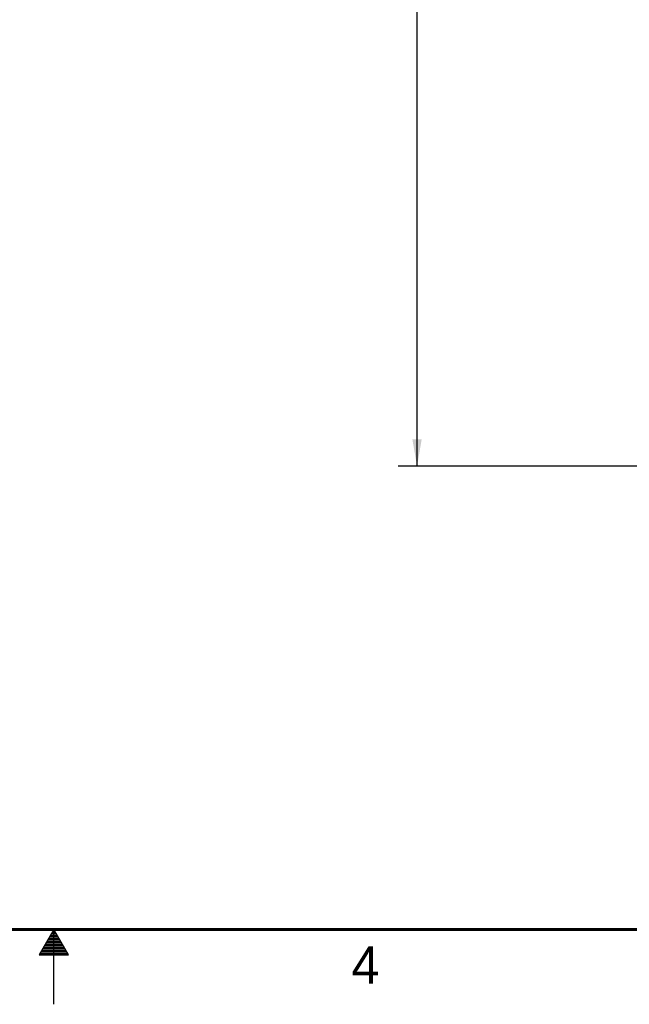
# Model space of a CAD drawing. Header units: inches. Extents: x 0 to 34, y 0 to 22.
# Tile 22 of 42: x 16.8 to 20.8, y 0 to 6.6. Entities that reach past the tile are written whole.
import ezdxf

# ---------------------------------------------------------------- set-up
doc = ezdxf.new("R2010")
doc.units = ezdxf.units.IN
doc.header["$LTSCALE"] = 1.87
doc.header["$MEASUREMENT"] = 0
doc.layers.get('0').update_dxf_attribs({"linetype": 'CONTINUOUS'})
doc.layers.add('DIMENSIONS', color=7, linetype='CONTINUOUS')
doc.styles.get("Standard").update_dxf_attribs({"font": 'txt', "width": 0.8})
doc.styles.add('TEXTSTYLE_2', font='txt')
doc.dimstyles.new('DIMSTYLE_1', dxfattribs={"dimtxt": 0.125, "dimasz": 0.18, "dimexe": 0.18, "dimexo": 0.0625, "dimgap": 0.09, "dimtad": 0, "dimtih": 1, "dimtoh": 1, "dimdec": 3, "dimzin": 4, "dimdsep": 46, "dimtxsty": 'STANDARD', "dimblk": '_FILLED', "dimblk1": '_FILLED', "dimblk2": '_FILLED', "dimcen": 0.09, "dimadec": 0, "dimazin": 0, "dimtp": 0.01, "dimtm": 0.01, "dimtfac": 1, "dimtdec": 3, "dimtofl": 0, "dimtmove": 0, "dimatfit": 3, "dimldrblk": '_FILLED', "dimfxl": 1, "dimtolj": 1, "dimtzin": 4, "dimarcsym": 0})

# ---------------------------------------------------------------- blocks, each defined once
blk = doc.blocks.new('_FILLED')
at = {"color": 0, "linetype": 'BYBLOCK'}
blk.add_solid([(0, 0), (-1, 0.174), (-1, -0.174)], dxfattribs=at)
blk = doc.blocks.new('*D0')
at = {"layer": 'DIMENSIONS', "color": 2, "linetype": 'CONTINUOUS'}
for p, q in [((21.5557, 12.8294), (19.3005, 12.8294)), ((19.4255, 12.8294), (19.4255, 7.8837)), ((19.4255, 3.5924), (19.4255, 7.6337)), ((21.5557, 3.5924), (19.3005, 3.5924))]:
    blk.add_line(p, q, dxfattribs=at)
at = {"layer": 'DIMENSIONS', "color": 2, "linetype": 'CONTINUOUS', "xscale": 0.18, "yscale": 0.18, "zscale": 0.18}
for p, rotation in [((19.4255, 12.8294), 90), ((19.4255, 3.5924), 270)]:
    blk.add_blockref('_FILLED', p, dxfattribs=dict(at, rotation=rotation))
at = {"layer": 'DIMENSIONS', "color": 2, "linetype": 'CONTINUOUS', "insert": (19.4255, 7.8212), "char_height": 0.125, "width": 1.425, "attachment_point": 2, "line_spacing_factor": 0.9}
blk.add_mtext('9.237{\\Ftxt.shx;\\W1.000000;\\H0.125000; }[234.62]', dxfattribs=at)

msp = doc.modelspace()

# ---------------------------------------------------------------- linework, layer by layer
at = {"color": 2, "linetype": 'CONTINUOUS'}
for p, q in [((17, 0.5), (16.902, 0.3303)), ((16.9827, 0.47), (17.0173, 0.47)), ((16.9885, 0.48), (17.0116, 0.48)), ((16.9942, 0.49), (17.0058, 0.49)), ((17.098, 0.3303), (17, 0.5)), ((17, 0), (17, 0.5)), ((16.9423, 0.4), (17.0578, 0.4)), ((16.9481, 0.41), (17.052, 0.41)), ((16.9538, 0.42), (17.0462, 0.42)), ((16.9596, 0.43), (17.0404, 0.43)), ((16.9654, 0.44), (17.0347, 0.44)), ((16.9712, 0.45), (17.0289, 0.45)), ((16.9769, 0.46), (17.0231, 0.46)), ((16.902, 0.3303), (17.098, 0.3303)), ((16.9076, 0.34), (17.0924, 0.34)), ((16.9134, 0.35), (17.0866, 0.35)), ((16.9192, 0.36), (17.0808, 0.36)), ((16.925, 0.37), (17.0751, 0.37)), ((16.9307, 0.38), (17.0693, 0.38)), ((16.9365, 0.39), (17.0635, 0.39))]:
    msp.add_line(p, q, dxfattribs=at)
at = {"color": 7, "linetype": 'CONTINUOUS', "const_width": 0.02}
msp.add_lwpolyline([(0.5, 0.5), (33.5, 0.5)], dxfattribs=at)

# ---------------------------------------------------------------- texts
at = {"color": 2, "linetype": 'CONTINUOUS', "insert": (18.9884, 0.3869), "char_height": 0.25, "width": 0.25, "attachment_point": 1, "line_spacing_factor": 0.9, "style": 'TEXTSTYLE_2'}
msp.add_mtext('4', dxfattribs=at)

# ---------------------------------------------------------------- dimensions: what is measured, and where the dimension line sits
at = {"layer": 'DIMENSIONS', "color": 2, "linetype": 'CONTINUOUS'}
dim = msp.add_linear_dim(base=(19.4255, 12.8294), p1=(21.5557, 3.5924), p2=(21.5557, 12.8294), angle=90, dimstyle='DIMSTYLE_1', dxfattribs=at)
dim.commit()
dim.dimension.update_dxf_attribs({"geometry": '*D0', "text_midpoint": (19.2755, 7.7587), "dimtype": 160})

doc.saveas('drawing.dxf')
